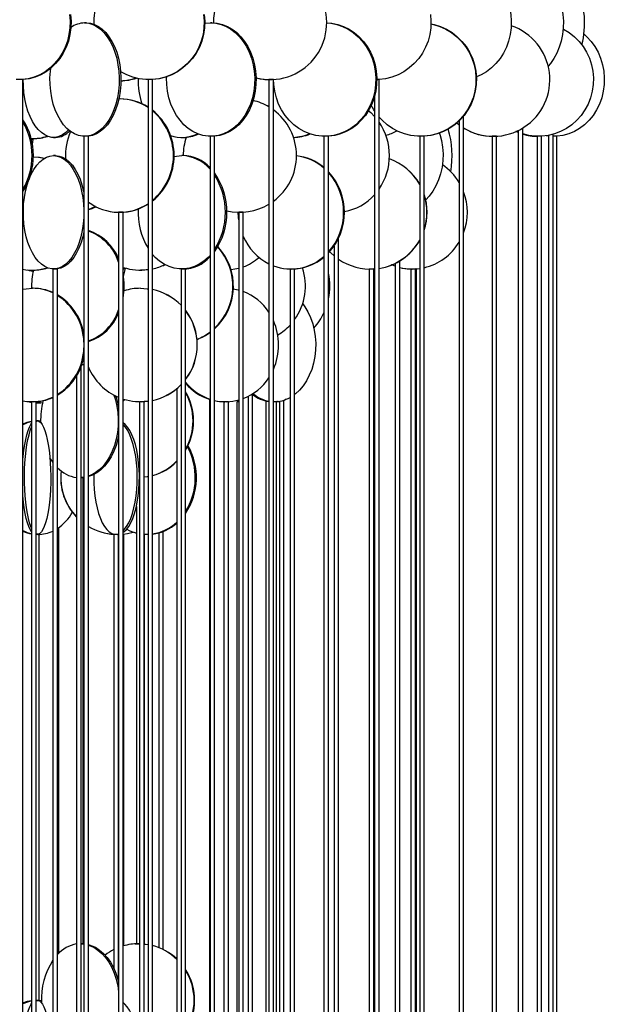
# Model space of a CAD drawing. Header units: millimetres. Extents: x 689 to 2936, y 194 to 2979.
# Tile 38 of 45: x 2670 to 2928, y 1730 to 2164. Entities that reach past the tile are written whole.
import ezdxf

# ---------------------------------------------------------------- set-up
doc = ezdxf.new("R2010")
doc.units = ezdxf.units.MM

msp = doc.modelspace()

# ---------------------------------------------------------------- linework, layer by layer
at = {"color": 7, "linetype": 'Continuous', "lineweight": 25}
for p, q in [((2699.55, 2162.99), (2698.76, 2162.99)), ((2754.99, 2162.99), (2754.36, 2162.99)), ((2671.58, 2137.99), (2669.58, 2137.99)), ((2671.58, 1587.49), (2671.58, 2137.99)), ((2726.75, 2137.99), (2726.75, 1587.49)), ((2728.75, 2137.99), (2726.75, 2137.99)), ((2728.75, 1587.49), (2728.75, 2137.99)), ((2780.05, 2137.99), (2780.05, 1587.49)), ((2782.05, 2137.99), (2780.05, 2137.99)), ((2782.05, 1587.49), (2782.05, 2137.99)), ((2828.61, 2137.99), (2827.63, 2137.99)), ((2828.61, 1587.49), (2828.61, 2137.99)), ((2713.91, 2129.49), (2714.13, 2129.49)), ((2714.44, 2129.49), (2714.13, 2129.49)), ((2826.61, 2130.54), (2826.61, 1587.49)), ((2863.92, 2119.79), (2863.92, 1587.49)), ((2865.92, 1587.49), (2865.92, 2121.96)), ((2889.97, 2114.67), (2888.99, 2115.09)), ((2889.97, 2115.54), (2889.97, 1587.49)), ((2891.97, 1587.49), (2891.97, 2116.64)), ((2675.27, 2111.83), (2676.13, 2111.67)), ((2675.3, 2111.69), (2676.11, 2111.58)), ((2675.72, 2111.99), (2676.14, 2111.99)), ((2685.08, 2112.49), (2685.93, 2112.49)), ((2698.46, 2112.99), (2698.46, 1562.49)), ((2700.46, 2112.99), (2698.46, 2112.99)), ((2700.46, 1562.49), (2700.46, 2112.99)), ((2741.6, 2112.49), (2742.24, 2112.49)), ((2754.07, 2112.99), (2754.07, 1562.49)), ((2756.07, 2112.99), (2754.07, 2112.99)), ((2756.07, 1562.49), (2756.07, 2112.99)), ((2804.34, 2112.99), (2804.34, 1571.58)), ((2806.34, 2112.99), (2804.34, 2112.99)), ((2806.34, 1562.49), (2806.34, 2112.99)), ((2846.56, 2112.99), (2846.56, 1578.27)), ((2848.56, 2112.99), (2846.56, 2112.99)), ((2848.56, 1575.33), (2848.56, 2112.99)), ((2878.46, 2112.99), (2878.46, 1582.53)), ((2880.46, 2112.99), (2878.46, 2112.99)), ((2878.76, 2112.99), (2878.49, 2112.99)), ((2880.42, 2113.03), (2879.35, 2112.99)), ((2880.46, 1580.63), (2880.46, 2112.99)), ((2898.6, 2112.99), (2898.26, 2112.99)), ((2898.31, 2112.99), (2898.31, 1585.73)), ((2900.31, 2112.99), (2898.31, 2112.99)), ((2900.36, 2113.03), (2899.12, 2112.99)), ((2900.31, 1584.5), (2900.31, 2112.99)), ((2903.36, 2113.09), (2902.3, 2113.23)), ((2903.36, 2113.15), (2902.55, 2113.27)), ((2903.36, 2113.41), (2903.36, 1587.49)), ((2905.36, 1587.49), (2905.36, 2113.88)), ((2907.05, 2112.99), (2905.36, 2112.99)), ((2907.05, 1587.19), (2907.05, 2112.99)), ((2685.93, 2104.49), (2685.08, 2104.49)), ((2742.24, 2104.49), (2741.6, 2104.49)), ((2713.76, 2079.49), (2713.76, 1643.99)), ((2715.76, 2079.49), (2713.76, 2079.49)), ((2715.76, 1643.99), (2715.76, 2079.49)), ((2766.73, 2079.49), (2766.73, 1643.99)), ((2768.73, 2079.49), (2766.73, 2079.49)), ((2768.73, 1643.99), (2768.73, 2079.49)), ((2810.76, 1643.99), (2810.76, 2068.04)), ((2808.76, 2064.58), (2808.76, 1643.99)), ((2837.75, 1643.99), (2837.75, 2058.08)), ((2675.72, 2053.99), (2676.14, 2053.99)), ((2684.77, 2054.49), (2684.77, 1618.99)), ((2686.77, 2054.49), (2684.77, 2054.49)), ((2686.77, 1618.99), (2686.77, 2054.49)), ((2715.76, 2055.06), (2715.87, 2055.17)), ((2723.46, 2053.99), (2723.49, 2053.99)), ((2741.31, 2054.49), (2741.31, 1618.99)), ((2743.31, 2054.49), (2741.31, 2054.49)), ((2743.31, 1618.99), (2743.31, 2054.49)), ((2789.4, 2054.49), (2789.4, 1631.45)), ((2791.4, 2054.49), (2789.4, 2054.49)), ((2791.4, 1627.03), (2791.4, 2054.49)), ((2824.63, 2054.49), (2824.33, 2054.49)), ((2824.34, 2054.49), (2824.34, 1638.86)), ((2826.34, 2054.49), (2824.34, 2054.49)), ((2826.34, 1637.07), (2826.34, 2054.49)), ((2835.75, 2055.67), (2834.12, 2056.27)), ((2835.75, 2055.75), (2834.24, 2056.32)), ((2835.75, 2056.99), (2835.75, 1643.99)), ((2843.02, 2054.49), (2842.46, 2054.5)), ((2842.71, 2054.49), (2842.71, 1642.99)), ((2844.71, 2054.49), (2842.71, 2054.49)), ((2844.71, 1642.12), (2844.71, 2054.49)), ((2845.05, 2054.55), (2845.05, 1643.99)), ((2676.14, 2045.99), (2675.72, 2045.99)), ((2723.49, 2045.99), (2723.46, 2045.99)), ((2697.22, 1701.49), (2697.22, 2011.55)), ((2697.53, 2012.44), (2698.46, 2012.32)), ((2697.55, 2012.48), (2698.46, 2012.42)), ((2695.22, 2007.35), (2695.22, 1701.49)), ((2739.48, 2001.77), (2739.48, 1701.49)), ((2715.76, 1997.06), (2715.87, 1997.17)), ((2753.9, 1997.03), (2753.9, 1701.49)), ((2770.88, 1998.36), (2770.88, 1701.49)), ((2772.88, 1701.49), (2772.88, 1999.49)), ((2787.64, 1997.03), (2786.65, 1996.44)), ((2675.38, 1995.99), (2675.38, 1675.49)), ((2677.38, 1995.99), (2675.38, 1995.99)), ((2677.38, 1675.49), (2677.38, 1995.99)), ((2677.38, 1995.49), (2678.05, 1995.49)), ((2678.05, 1995.49), (2678.38, 1995.49)), ((2713.41, 1995.62), (2713.76, 1995.74)), ((2713.44, 1995.49), (2713.76, 1995.51)), ((2722.97, 1995.99), (2722.97, 1675.49)), ((2724.97, 1995.99), (2722.97, 1995.99)), ((2724.97, 1675.49), (2724.97, 1995.99)), ((2760.22, 1995.99), (2760.22, 1691.2)), ((2762.22, 1995.99), (2760.22, 1995.99)), ((2762.22, 1687.84), (2762.22, 1995.99)), ((2765.89, 1995.99), (2765.89, 1700.76)), ((2766.73, 1995.99), (2765.89, 1995.99)), ((2778.68, 1996.34), (2778.68, 1701.49)), ((2783.46, 1995.99), (2782.05, 1995.99)), ((2783.79, 1995.99), (2783.3, 1996.02)), ((2783.46, 1698.62), (2783.46, 1995.99)), ((2784.65, 1995.99), (2783.46, 1995.99)), ((2784.65, 1996.17), (2784.65, 1701.49)), ((2786.65, 1701.49), (2786.65, 1996.66)), ((2678.05, 1987.49), (2677.38, 1987.49)), ((2677.38, 1987.32), (2678.05, 1987.49)), ((2678.38, 1987.49), (2678.05, 1987.49)), ((2678.38, 1987.49), (2678.13, 1987.49)), ((2679.36, 1987.45), (2678.38, 1987.49)), ((2698.19, 1962.49), (2697.21, 1962.49)), ((2698.19, 1756.99), (2698.19, 1962.49)), ((2722.97, 1962.49), (2722.94, 1962.49)), ((2721.62, 1949.85), (2721.62, 1756.99)), ((2698.19, 1942.54), (2698.46, 1942.34)), ((2698.19, 1942.48), (2698.46, 1942.28)), ((2678.68, 1937.49), (2677.38, 1937.49)), ((2678.68, 1731.99), (2678.68, 1937.49)), ((2687.4, 1752.85), (2687.4, 1940.49)), ((2711.68, 1937.49), (2711.68, 1746.13)), ((2711.76, 1937.49), (2711.68, 1937.49)), ((2713.68, 1937.49), (2711.76, 1937.49)), ((2713.33, 1937.49), (2713.76, 1937.51)), ((2713.4, 1937.49), (2713.76, 1937.49)), ((2713.68, 1740.43), (2713.68, 1937.49)), ((2716.07, 1756.11), (2716.07, 1937.65)), ((2724.97, 1937.53), (2726.75, 1937.5)), ((2725.05, 1937.49), (2725.05, 1756.87)), ((2725.53, 1937.49), (2725.05, 1937.49)), ((2726.73, 1937.49), (2725.53, 1937.49)), ((2731.46, 1938.11), (2731.46, 1755.35)), ((2733.46, 1754.47), (2733.46, 1938.76)), ((2698.19, 1756.99), (2697.22, 1756.99)), ((2697.22, 1756.98), (2698.46, 1756.87)), ((2697.56, 1756.99), (2698.46, 1756.95)), ((2697.63, 1756.99), (2697.81, 1756.99)), ((2721.02, 1756.94), (2722.41, 1756.99)), ((2722.97, 1756.99), (2721.62, 1756.99)), ((2722.53, 1756.99), (2722.97, 1756.98)), ((2722.71, 1756.99), (2722.97, 1756.99)), ((2678.68, 1731.99), (2677.38, 1731.99)), ((2679.7, 1731.89), (2678.24, 1731.99))]:
    msp.add_line(p, q, dxfattribs=at)
at = {"color": 7, "linetype": 'Continuous', "lineweight": 25, "flags": 128}
for points in [[(2870.06, 2187.25), (2872.45, 2186.42), (2874.86, 2185.23), (2877.13, 2183.72), (2879.23, 2181.93), (2881.12, 2179.86), (2882.78, 2177.56), (2884.19, 2175.06), (2885.33, 2172.38), (2886.17, 2169.58), (2886.71, 2166.68), (2886.95, 2163.73), (2886.87, 2160.77), (2886.48, 2157.84), (2885.78, 2154.98), (2884.79, 2152.24), (2883.52, 2149.64), (2881.98, 2147.24), (2880.2, 2145.05), (2878.21, 2143.12), (2876.02, 2141.46), (2873.67, 2140.11), (2871.57, 2139.21)], [(2901, 2184.19), (2901.54, 2183.72), (2903.34, 2181.93), (2904.95, 2179.86), (2906.37, 2177.56), (2907.58, 2175.06), (2908.55, 2172.38), (2909.27, 2169.58), (2909.73, 2166.68), (2909.93, 2163.73), (2909.87, 2160.77), (2909.53, 2157.84), (2908.94, 2154.98), (2908.09, 2152.24), (2907, 2149.64), (2905.69, 2147.24), (2904.17, 2145.05), (2903.24, 2143.94)], [(2692.09, 2166.68), (2692.33, 2163.73), (2692.25, 2160.77), (2691.86, 2157.84), (2691.16, 2154.98), (2690.16, 2152.24), (2688.88, 2149.64), (2687.33, 2147.24), (2685.53, 2145.05), (2683.52, 2143.12), (2681.32, 2141.46), (2678.95, 2140.11), (2676.46, 2139.08), (2673.88, 2138.38), (2671.24, 2138.03), (2668.59, 2138.03)], [(2692.54, 2166.68), (2692.77, 2163.73), (2692.69, 2160.77), (2692.3, 2157.84), (2691.6, 2154.98), (2690.6, 2152.24), (2689.32, 2149.64), (2687.77, 2147.24), (2685.98, 2145.05), (2683.96, 2143.12), (2681.76, 2141.46), (2679.4, 2140.11), (2676.91, 2139.08), (2674.32, 2138.38), (2671.68, 2138.03), (2670.36, 2137.99)], [(2751.25, 2166.68), (2751.51, 2163.73), (2751.42, 2160.77), (2751, 2157.84), (2750.24, 2154.98), (2749.15, 2152.24), (2747.76, 2149.64), (2746.07, 2147.24), (2744.12, 2145.05), (2741.94, 2143.12), (2739.54, 2141.46), (2736.97, 2140.11), (2734.27, 2139.08), (2731.46, 2138.38), (2728.59, 2138.03), (2725.71, 2138.03), (2722.84, 2138.38), (2720.03, 2139.08), (2717.33, 2140.11), (2714.76, 2141.46), (2714.67, 2141.52)], [(2751.47, 2166.68), (2751.73, 2163.73), (2751.65, 2160.77), (2751.22, 2157.84), (2750.46, 2154.98), (2749.37, 2152.24), (2747.98, 2149.64), (2746.3, 2147.24), (2744.35, 2145.05), (2742.16, 2143.12), (2739.77, 2141.46), (2737.2, 2140.11), (2734.49, 2139.08), (2731.68, 2138.38), (2728.82, 2138.03), (2727.37, 2137.99)], [(2851.26, 2166.68), (2851.51, 2163.73), (2851.43, 2160.77), (2851, 2157.84), (2850.24, 2154.98), (2849.16, 2152.24), (2847.77, 2149.64), (2846.1, 2147.24), (2844.15, 2145.05), (2841.98, 2143.12), (2839.59, 2141.46), (2837.03, 2140.11), (2834.33, 2139.08), (2831.54, 2138.38), (2828.68, 2138.03), (2827.63, 2137.99)], [(2698.76, 2162.99), (2700.56, 2162.81), (2702.34, 2162.29), (2704.07, 2161.42), (2705.73, 2160.23), (2707.29, 2158.72), (2708.73, 2156.93), (2710.02, 2154.86), (2711.16, 2152.56), (2712.13, 2150.06), (2712.91, 2147.38), (2713.49, 2144.58), (2713.86, 2141.68), (2714.02, 2138.73), (2713.97, 2135.77), (2713.7, 2132.84), (2713.22, 2129.98), (2712.54, 2127.24), (2711.67, 2124.64), (2710.61, 2122.24), (2709.39, 2120.05), (2708.02, 2118.12), (2706.52, 2116.46), (2704.91, 2115.11), (2703.22, 2114.08), (2701.46, 2113.38), (2699.66, 2113.03), (2697.85, 2113.03), (2696.06, 2113.38), (2694.3, 2114.08), (2692.6, 2115.11), (2690.99, 2116.46), (2689.49, 2118.12), (2688.12, 2120.05), (2686.9, 2122.24), (2685.85, 2124.64), (2684.97, 2127.24), (2684.29, 2129.98), (2683.82, 2132.84), (2683.55, 2135.77), (2683.5, 2138.73), (2683.66, 2141.68), (2683.8, 2142.98)], [(2699.55, 2162.99), (2701.36, 2162.81), (2703.14, 2162.29), (2704.87, 2161.42), (2706.52, 2160.23), (2708.08, 2158.72), (2709.52, 2156.93), (2710.82, 2154.86), (2711.96, 2152.56), (2712.92, 2150.06), (2713.7, 2147.38), (2714.28, 2144.58), (2714.65, 2141.68), (2714.81, 2138.73), (2714.76, 2135.77), (2714.49, 2132.84), (2714.01, 2129.98), (2713.33, 2127.24), (2712.46, 2124.64), (2711.41, 2122.24), (2710.19, 2120.05), (2708.81, 2118.12), (2707.31, 2116.46), (2705.7, 2115.11), (2704.01, 2114.08), (2702.25, 2113.38), (2700.45, 2113.03), (2699.55, 2112.99)], [(2754.36, 2162.99), (2756.66, 2162.81), (2758.93, 2162.29), (2761.13, 2161.42), (2763.23, 2160.23), (2765.21, 2158.72), (2767.04, 2156.93), (2768.69, 2154.86), (2770.14, 2152.56), (2771.37, 2150.06), (2772.36, 2147.38), (2773.1, 2144.58), (2773.57, 2141.68), (2773.78, 2138.73), (2773.71, 2135.77), (2773.37, 2132.84), (2772.76, 2129.98), (2771.9, 2127.24), (2770.79, 2124.64), (2769.45, 2122.24), (2767.89, 2120.05), (2766.15, 2118.12), (2764.24, 2116.46), (2762.19, 2115.11), (2760.04, 2114.08), (2757.8, 2113.38), (2755.51, 2113.03), (2753.21, 2113.03), (2750.93, 2113.38), (2748.69, 2114.08), (2746.53, 2115.11), (2744.49, 2116.46), (2742.58, 2118.12), (2740.84, 2120.05), (2739.28, 2122.24), (2737.94, 2124.64), (2736.83, 2127.24), (2735.97, 2129.98), (2735.36, 2132.84), (2735.02, 2135.77), (2734.95, 2138.73), (2734.97, 2139.23)], [(2751.74, 2162.76), (2752.07, 2162.81), (2754.36, 2162.99)], [(2754.99, 2162.99), (2757.29, 2162.81), (2759.56, 2162.29), (2761.76, 2161.42), (2763.86, 2160.23), (2765.84, 2158.72), (2767.67, 2156.93), (2769.32, 2154.86), (2770.77, 2152.56), (2772, 2150.06), (2772.99, 2147.38), (2773.73, 2144.58), (2774.2, 2141.68), (2774.41, 2138.73), (2774.34, 2135.77), (2774, 2132.84), (2773.39, 2129.98), (2772.53, 2127.24), (2771.42, 2124.64), (2770.08, 2122.24), (2768.52, 2120.05), (2766.78, 2118.12), (2764.87, 2116.46), (2762.82, 2115.11), (2760.67, 2114.08), (2758.43, 2113.38), (2756.14, 2113.03), (2754.99, 2112.99)], [(2805.55, 2162.97), (2807.33, 2162.81), (2809.96, 2162.29), (2812.51, 2161.42), (2814.96, 2160.23), (2817.26, 2158.72), (2819.38, 2156.93), (2821.29, 2154.86), (2822.97, 2152.56), (2824.4, 2150.06), (2825.55, 2147.38), (2826.4, 2144.58), (2826.95, 2141.68), (2827.19, 2138.73), (2827.11, 2135.77), (2826.72, 2132.84), (2826.01, 2129.98), (2825.01, 2127.24), (2823.72, 2124.64), (2822.16, 2122.24), (2820.36, 2120.05), (2818.34, 2118.12), (2816.13, 2116.46), (2813.75, 2115.11), (2811.25, 2114.08), (2808.65, 2113.38), (2806, 2113.03), (2803.34, 2113.03), (2800.68, 2113.38), (2798.09, 2114.08), (2795.59, 2115.11), (2793.21, 2116.46), (2791, 2118.12), (2788.98, 2120.05), (2787.18, 2122.24), (2785.62, 2124.64), (2784.33, 2127.24), (2783.33, 2129.98), (2782.62, 2132.84), (2782.23, 2135.77), (2782.14, 2138.04)], [(2805.55, 2162.98), (2807.77, 2162.81), (2810.39, 2162.29), (2812.95, 2161.42), (2815.39, 2160.23), (2817.69, 2158.72), (2819.81, 2156.93), (2821.73, 2154.86), (2823.41, 2152.56), (2824.83, 2150.06), (2825.98, 2147.38), (2826.84, 2144.58), (2827.38, 2141.68), (2827.62, 2138.73), (2827.54, 2135.77), (2827.15, 2132.84), (2826.45, 2129.98), (2825.44, 2127.24), (2824.15, 2124.64), (2822.6, 2122.24), (2820.8, 2120.05), (2818.77, 2118.12), (2816.56, 2116.46), (2814.19, 2115.11), (2811.68, 2114.08), (2809.09, 2113.38), (2806.44, 2113.03), (2805.1, 2112.99)], [(2851.52, 2162.55), (2852.7, 2162.29), (2855.47, 2161.42), (2858.11, 2160.23), (2860.61, 2158.72), (2862.91, 2156.93), (2864.98, 2154.86), (2866.8, 2152.56), (2868.35, 2150.06), (2869.59, 2147.38), (2870.52, 2144.58), (2871.12, 2141.68), (2871.37, 2138.73), (2871.29, 2135.77), (2870.86, 2132.84), (2870.1, 2129.98), (2869.01, 2127.24), (2867.61, 2124.64), (2865.93, 2122.24), (2863.97, 2120.05), (2861.78, 2118.12), (2859.38, 2116.46), (2856.81, 2115.11), (2854.1, 2114.08), (2851.28, 2113.38), (2848.41, 2113.03), (2845.52, 2113.03), (2842.64, 2113.38), (2839.83, 2114.08), (2837.12, 2115.11), (2834.54, 2116.46), (2832.14, 2118.12), (2829.95, 2120.05), (2828.61, 2121.5)], [(2851.52, 2162.59), (2852.91, 2162.29), (2855.68, 2161.42), (2858.33, 2160.23), (2860.82, 2158.72), (2863.12, 2156.93), (2865.2, 2154.86), (2867.02, 2152.56), (2868.56, 2150.06), (2869.81, 2147.38), (2870.73, 2144.58), (2871.33, 2141.68), (2871.59, 2138.73), (2871.5, 2135.77), (2871.07, 2132.84), (2870.31, 2129.98), (2869.22, 2127.24), (2867.83, 2124.64), (2866.14, 2122.24), (2864.19, 2120.05), (2862, 2118.12), (2859.6, 2116.46), (2857.02, 2115.11), (2854.31, 2114.08), (2851.5, 2113.38), (2848.62, 2113.03), (2847.18, 2112.99)], [(2909.83, 2160.32), (2910.01, 2160.23), (2912.48, 2158.72), (2914.76, 2156.93), (2916.82, 2154.86), (2918.63, 2152.56), (2920.16, 2150.06), (2921.4, 2147.38), (2922.32, 2144.58), (2922.91, 2141.68), (2923.16, 2138.73), (2923.08, 2135.77), (2922.65, 2132.84), (2921.9, 2129.98), (2920.82, 2127.24), (2919.43, 2124.64), (2917.76, 2122.24), (2915.82, 2120.05), (2913.65, 2118.12), (2911.27, 2116.46), (2908.71, 2115.11), (2906.02, 2114.08), (2903.23, 2113.38), (2900.38, 2113.03), (2897.51, 2113.03), (2894.66, 2113.38), (2891.97, 2114.05)], [(2918.96, 2158.13), (2920.29, 2156.93), (2922.18, 2154.86), (2923.83, 2152.56), (2925.23, 2150.06), (2926.36, 2147.38), (2927.2, 2144.58), (2927.74, 2141.68), (2927.97, 2138.73), (2927.9, 2135.77), (2927.51, 2132.84), (2926.82, 2129.98), (2925.83, 2127.24), (2924.56, 2124.64), (2923.03, 2122.24), (2921.26, 2120.05), (2919.28, 2118.12), (2917.1, 2116.46), (2914.76, 2115.11), (2912.3, 2114.08), (2909.75, 2113.38), (2907.15, 2113.03), (2905.36, 2112.99)], [(2691.72, 2115.8), (2690.46, 2114.61), (2688.98, 2113.58), (2687.44, 2112.88), (2685.87, 2112.53), (2684.29, 2112.53), (2682.72, 2112.88), (2681.18, 2113.58), (2679.7, 2114.61), (2678.3, 2115.96), (2676.99, 2117.62), (2675.79, 2119.55), (2674.72, 2121.74), (2673.8, 2124.14), (2673.04, 2126.74), (2672.44, 2129.48), (2672.03, 2132.34), (2671.79, 2135.27), (2671.74, 2138.04)], [(2774.79, 2138.66), (2774.53, 2138.58), (2774.41, 2138.54)], [(2823.82, 2124.4), (2824.96, 2123.43), (2826.61, 2121.78)], [(2826.61, 2124.18), (2826.31, 2124.64), (2825.19, 2126.67)], [(2863.92, 2118.01), (2863.78, 2118.12), (2862.88, 2118.84)], [(2863.92, 2118.02), (2863.8, 2118.12), (2862.89, 2118.85)], [(2855.21, 2114.38), (2855.38, 2113.88), (2856.15, 2111.08), (2856.64, 2108.18), (2856.85, 2105.23), (2856.78, 2102.27), (2856.43, 2099.34), (2855.8, 2096.48), (2854.9, 2093.74), (2853.74, 2091.14), (2852.34, 2088.74), (2850.73, 2086.55), (2849.22, 2084.92)], [(2889.97, 2114.77), (2889.18, 2115.11), (2889.11, 2115.14)], [(2675.74, 2109.58), (2676.11, 2111.58), (2676.2, 2111.99)], [(2676.16, 2111.8), (2676.05, 2111.88), (2675.92, 2111.99)], [(2685.08, 2104.49), (2686.66, 2104.31), (2688.21, 2103.79), (2689.73, 2102.92), (2691.17, 2101.73), (2692.53, 2100.22), (2693.79, 2098.43), (2694.92, 2096.36), (2695.92, 2094.06), (2696.76, 2091.56), (2697.44, 2088.88), (2697.95, 2086.08), (2698.27, 2083.18), (2698.41, 2080.23), (2698.37, 2077.27), (2698.13, 2074.34), (2697.72, 2071.48), (2697.12, 2068.74), (2696.36, 2066.14), (2695.44, 2063.74), (2694.37, 2061.55), (2693.17, 2059.62), (2691.86, 2057.96), (2690.46, 2056.61), (2688.98, 2055.58), (2687.44, 2054.88), (2685.87, 2054.53), (2684.29, 2054.53), (2682.72, 2054.88), (2681.18, 2055.58), (2679.7, 2056.61), (2678.3, 2057.96), (2676.99, 2059.62), (2675.79, 2061.55), (2674.72, 2063.74), (2673.8, 2066.14), (2673.04, 2068.74), (2672.44, 2071.48), (2672.03, 2074.34), (2671.79, 2077.27), (2671.75, 2080.23), (2671.89, 2083.18), (2672.21, 2086.08), (2672.72, 2088.88), (2673.4, 2091.56), (2673.7, 2092.54)], [(2674.74, 2095.29), (2675.24, 2096.36), (2676.37, 2098.43), (2677.63, 2100.22), (2678.99, 2101.73), (2680.44, 2102.92), (2681.95, 2103.79), (2683.5, 2104.31), (2685.08, 2104.49)], [(2676.14, 2103.99), (2678.83, 2103.81), (2681.14, 2103.38)], [(2676.16, 2103.98), (2678.41, 2103.81), (2681.02, 2103.3)], [(2685.93, 2104.49), (2687.5, 2104.31), (2689.06, 2103.79), (2690.57, 2102.92), (2692.02, 2101.73), (2693.38, 2100.22), (2694.63, 2098.43), (2695.77, 2096.36), (2696.76, 2094.06), (2697.61, 2091.56), (2698.29, 2088.88), (2698.46, 2088.05)], [(2738.21, 2104.1), (2739.33, 2104.31), (2741.6, 2104.49)], [(2703.58, 2082.08), (2701.4, 2081.08), (2700.46, 2080.75)], [(2703.89, 2081.93), (2701.99, 2081.08), (2700.46, 2080.58)], [(2766.73, 2076.23), (2766.62, 2077.27), (2766.53, 2079.5)], [(2698.46, 2070.93), (2697.97, 2068.74), (2697.21, 2066.14), (2696.28, 2063.74), (2695.22, 2061.55), (2694.02, 2059.62), (2692.71, 2057.96), (2691.3, 2056.61), (2689.82, 2055.58), (2688.29, 2054.88), (2686.72, 2054.53), (2685.93, 2054.49)], [(2808.76, 2060.35), (2807.43, 2061.55), (2806.84, 2062.14)], [(2754.07, 2060.46), (2753.26, 2059.62), (2751.38, 2057.96), (2749.35, 2056.61), (2747.21, 2055.58), (2745, 2054.88), (2742.74, 2054.53), (2740.46, 2054.53), (2738.2, 2054.88), (2735.99, 2055.58), (2733.85, 2056.61), (2731.83, 2057.96), (2729.94, 2059.62), (2728.75, 2060.9)], [(2804.02, 2059.47), (2804.22, 2059.06), (2804.34, 2058.81)], [(2673.55, 2054.1), (2674.38, 2053.88), (2676.11, 2053.58)], [(2674.47, 2054.03), (2675.03, 2053.88), (2676.13, 2053.67)], [(2676.16, 2053.8), (2676.05, 2053.88), (2675.92, 2053.99)], [(2715.76, 2054.3), (2716.14, 2054.58), (2716.57, 2054.95)], [(2715.95, 2051.21), (2716.46, 2053.58), (2716.84, 2054.88)], [(2726.75, 2054.2), (2724.97, 2054.03), (2723.49, 2053.99)], [(2766.73, 2054.77), (2765.07, 2054.38), (2763.37, 2054.12)], [(2826.61, 2054.55), (2826.35, 2054.53), (2824.87, 2054.49)], [(2826.35, 2054.53), (2826.35, 2054.53), (2825.2, 2054.49)], [(2845.05, 2054.55), (2844.8, 2054.53), (2843.55, 2054.49)], [(2671.58, 2045.57), (2673.03, 2045.81), (2675.72, 2045.99)], [(2723.46, 2045.99), (2726.41, 2045.81), (2726.75, 2045.77)], [(2723.49, 2045.99), (2726.44, 2045.81), (2726.75, 2045.77)], [(2764.35, 2045.72), (2766.42, 2045.29), (2766.73, 2045.21)], [(2794.94, 2039.19), (2795.9, 2037.86), (2797.26, 2035.56), (2798.42, 2033.06), (2799.35, 2030.38), (2800.04, 2027.58), (2800.48, 2024.68), (2800.68, 2021.73), (2800.61, 2018.77), (2800.29, 2015.84), (2799.72, 2012.98), (2798.91, 2010.24), (2797.87, 2007.64), (2796.61, 2005.24), (2795.15, 2003.05), (2793.51, 2001.12), (2791.71, 1999.46), (2791.4, 1999.21)], [(2711.72, 1998.92), (2712.36, 1996.88), (2713.01, 1994.08), (2713.43, 1991.18), (2713.61, 1988.23), (2713.55, 1985.27), (2713.25, 1982.34), (2712.71, 1979.48), (2711.95, 1976.74), (2710.97, 1974.14), (2709.79, 1971.74), (2708.42, 1969.55), (2706.88, 1967.62), (2705.2, 1965.96), (2703.39, 1964.61), (2701.49, 1963.58), (2700.46, 1963.17)], [(2673.55, 1996.1), (2674.38, 1995.88), (2675.38, 1995.68)], [(2674.47, 1996.03), (2675.03, 1995.88), (2675.38, 1995.8)], [(2678.13, 1995.49), (2679.51, 1995.53), (2680.29, 1995.61)], [(2715.76, 1996.3), (2716.14, 1996.58), (2716.57, 1996.95)], [(2726.75, 1996.2), (2724.97, 1996.03), (2723.49, 1995.99)], [(2784.7, 1995.99), (2784.08, 1996.03), (2783.88, 1996.07)], [(2675.38, 1987.3), (2673.27, 1986.79), (2671.58, 1986.14)], [(2671.58, 1970.44), (2671.71, 1971.88), (2672, 1974.56), (2672.37, 1977.06), (2672.8, 1979.36), (2673.29, 1981.43), (2673.84, 1983.22), (2674.43, 1984.73), (2675.06, 1985.92), (2675.38, 1986.4)], [(2675.38, 1940.29), (2675.1, 1940.96), (2674.53, 1942.62), (2674.01, 1944.55), (2673.55, 1946.74), (2673.15, 1949.14), (2672.82, 1951.74), (2672.56, 1954.48), (2672.38, 1957.34), (2672.28, 1960.27), (2672.26, 1963.23), (2672.32, 1966.18), (2672.46, 1969.08), (2672.68, 1971.88), (2672.98, 1974.56), (2673.34, 1977.06), (2673.77, 1979.36), (2674.27, 1981.43), (2674.81, 1983.22), (2675.38, 1984.69)], [(2678.05, 1987.49), (2678.73, 1987.31), (2679.41, 1986.79), (2680.07, 1985.92), (2680.69, 1984.73), (2681.29, 1983.22), (2681.83, 1981.43), (2682.32, 1979.36), (2682.76, 1977.06), (2683.12, 1974.56), (2683.42, 1971.88), (2683.64, 1969.08), (2683.78, 1966.18), (2683.84, 1963.23), (2683.82, 1960.27), (2683.72, 1957.34), (2683.54, 1954.48), (2683.28, 1951.74), (2682.95, 1949.14), (2682.55, 1946.74), (2682.08, 1944.55), (2681.56, 1942.62), (2681, 1940.96), (2680.38, 1939.61), (2679.74, 1938.58), (2679.07, 1937.88), (2678.39, 1937.53), (2677.71, 1937.53), (2677.38, 1937.65)], [(2715.76, 1938.3), (2716.14, 1938.58), (2717.21, 1939.61), (2718.22, 1940.96), (2719.16, 1942.62), (2720.02, 1944.55), (2720.79, 1946.74), (2721.46, 1949.14), (2722.01, 1951.74), (2722.43, 1954.48), (2722.73, 1957.34), (2722.9, 1960.27), (2722.94, 1963.23), (2722.83, 1966.18), (2722.6, 1969.08), (2722.24, 1971.88), (2721.75, 1974.56), (2721.14, 1977.06), (2720.42, 1979.36), (2719.6, 1981.43), (2718.7, 1983.22), (2717.72, 1984.73), (2716.68, 1985.92), (2715.76, 1986.68)], [(2715.76, 1939.06), (2716.28, 1939.61), (2717.3, 1940.96), (2718.24, 1942.62), (2719.1, 1944.55), (2719.87, 1946.74), (2720.53, 1949.14), (2721.08, 1951.74), (2721.51, 1954.48), (2721.81, 1957.34), (2721.98, 1960.27), (2722.01, 1963.23), (2721.91, 1966.18), (2721.68, 1969.08), (2721.31, 1971.88), (2720.82, 1974.56), (2720.22, 1977.06), (2719.5, 1979.36), (2718.68, 1981.43), (2717.78, 1983.22), (2716.8, 1984.73), (2715.76, 1985.92)], [(2713.76, 1981.03), (2713.44, 1979.48), (2712.68, 1976.74), (2711.7, 1974.14), (2710.51, 1971.74), (2709.14, 1969.55), (2707.61, 1967.62), (2705.92, 1965.96), (2704.12, 1964.61), (2702.22, 1963.58), (2700.46, 1962.94)], [(2684.77, 1969.25), (2684.56, 1969.55), (2683.48, 1971.23)], [(2698.46, 1962.55), (2698.23, 1962.53), (2697.21, 1962.49)], [(2698.46, 1962.65), (2697.5, 1962.53), (2697.22, 1962.51)], [(2702.82, 1963.86), (2702.81, 1963.23), (2702.84, 1960.27), (2703.01, 1957.34), (2703.31, 1954.48), (2703.74, 1951.74), (2704.28, 1949.14), (2704.95, 1946.74), (2705.72, 1944.55), (2706.58, 1942.62), (2707.52, 1940.96), (2708.54, 1939.61), (2709.6, 1938.58), (2710.71, 1937.88), (2711.84, 1937.53), (2712.98, 1937.53), (2713.76, 1937.74)], [(2726.75, 1962.95), (2726.38, 1962.88), (2724.97, 1962.67)], [(2726.75, 1962.92), (2726.57, 1962.88), (2724.97, 1962.64)], [(2675.38, 1938.58), (2674.74, 1939.61), (2674.13, 1940.96), (2673.56, 1942.62), (2673.04, 1944.55), (2672.58, 1946.74), (2672.18, 1949.14), (2671.85, 1951.74), (2671.59, 1954.48), (2671.58, 1954.54)], [(2715.76, 1937.62), (2717.63, 1937.88), (2720.22, 1938.49)], [(2700.46, 1756.63), (2701.58, 1756.29), (2703.52, 1755.42), (2705.38, 1754.23), (2707.12, 1752.72), (2708.74, 1750.93), (2710.19, 1748.86), (2711.47, 1746.56), (2712.56, 1744.06), (2713.43, 1741.38), (2713.76, 1740.09)], [(2700.46, 1756.42), (2700.85, 1756.29), (2702.79, 1755.42), (2704.65, 1754.23), (2706.4, 1752.72), (2708.01, 1750.93), (2709.47, 1748.86), (2710.74, 1746.56), (2711.83, 1744.06), (2712.7, 1741.38), (2713.35, 1738.58), (2713.76, 1735.75)], [(2724.97, 1756.86), (2725.43, 1756.81), (2726.75, 1756.62)], [(2725.05, 1756.87), (2725.62, 1756.81), (2726.75, 1756.65)], [(2675.38, 1731.75), (2673.55, 1731.29), (2671.58, 1730.51)], [(2671.58, 1713.25), (2671.6, 1713.58), (2671.82, 1716.38), (2672.12, 1719.06), (2672.49, 1721.56), (2672.92, 1723.86), (2673.41, 1725.93), (2673.96, 1727.72), (2674.55, 1729.23), (2675.18, 1730.42), (2675.38, 1730.74)], [(2677.38, 1731.76), (2677.48, 1731.81), (2678.17, 1731.99)], [(2678.17, 1731.99), (2678.85, 1731.81), (2679.53, 1731.29), (2680.18, 1730.42), (2680.81, 1729.23), (2681.4, 1727.72), (2681.95, 1725.93), (2682.44, 1723.86), (2682.87, 1721.56), (2683.24, 1719.06), (2683.53, 1716.38), (2683.75, 1713.58), (2683.89, 1710.68), (2683.96, 1707.73), (2683.94, 1704.77), (2683.83, 1701.84), (2683.65, 1698.98), (2683.4, 1696.24), (2683.37, 1696.03)], [(2720.47, 1690.81), (2720.6, 1691.24), (2721.26, 1693.64), (2721.81, 1696.24), (2722.24, 1698.98), (2722.54, 1701.84), (2722.71, 1704.77), (2722.74, 1707.73), (2722.64, 1710.68), (2722.41, 1713.58), (2722.04, 1716.38), (2721.55, 1719.06), (2720.95, 1721.56), (2720.23, 1723.86), (2719.41, 1725.93), (2718.51, 1727.72), (2717.53, 1729.23), (2716.49, 1730.42), (2715.76, 1731.04)]]:
    msp.add_lwpolyline(points, dxfattribs=at)
at = {"color": 7, "linetype": 'Continuous', "lineweight": 25}
for centre, radius, start, end in [((2780.55, 2162.99), 25, 255.7723, 89.999), ((2880.13, 2162.93), 39.16, 345.7857, 23.2049), ((2728.36, 2162.99), 25.58, 158.4819, 181.2819), ((2780.55, 2162.99), 25, 161.0454, 180.023), ((2780.55, 2162.99), 25, 161.0429, 180.0237), ((2698.96, 2152.41), 10.58, 91.1139, 126.2735), ((2878.96, 2137.99), 25, 238.5494, 71.4248), ((2714.12, 2160.22), 22.73, 271.7547, 288.7172), ((2714.43, 2160.22), 22.73, 270.9723, 288.3729), ((2754.1, 2137.46), 31.72, 178.1697, 198.547), ((2780.54, 2162.99), 25, 255.7887, 270), ((2714.08, 2106.53), 22.96, 56.5135, 89.8767), ((2714.39, 2106.54), 22.95, 57.4208, 89.8817), ((2767.23, 2104.49), 25, 59.1473, 76.5159), ((2712.55, 2104.49), 25.71, 309.0561, 50.9439), ((2712.2, 2104.49), 25.74, 310.0116, 49.9884), ((2767.23, 2104.49), 25, 306.3582, 53.6418), ((2646.78, 2104.49), 29.43, 327.4357, 32.5643), ((2645.95, 2104.49), 29.65, 329.814, 30.186), ((2807.23, 2104.49), 26, 325.3257, 34.6743), ((2685.58, 2121.39), 8.91, 272.2105, 317.9089), ((2716.44, 2104.5), 26.09, 156.0133, 183.2056), ((2824.8, 2137.4), 24.91, 285.9255, 297.9896), ((2824.87, 2137.4), 24.91, 285.7837, 297.9083), ((2819.86, 2104.45), 41, 350.101, 16.6449), ((2878.95, 2137.98), 24.99, 238.5841, 269.9997), ((2675.72, 2132.86), 20.87, 268.6654, 288.3231), ((2676.13, 2132.86), 20.87, 270.0228, 287.6759), ((2741.61, 2127.66), 15.16, 251.0307, 297.0406), ((2767.23, 2104.49), 25, 161.1942, 180), ((2742.18, 2127.83), 15.35, 270.2205, 295.7771), ((2789.72, 2134.28), 21.79, 273.0994, 292.2805), ((2790.1, 2134.26), 21.78, 272.1317, 291.8066), ((2898.7, 2136.51), 23.52, 253.3675, 269.9932), ((2741.16, 2087.56), 16.93, 40.3129, 88.4974), ((2741.84, 2087.73), 16.77, 43.1607, 88.6185), ((2789.96, 2082.19), 22.31, 49.8913, 84.1788), ((2789.58, 2082.15), 22.35, 48.6794, 83.1955), ((2824.85, 2079.53), 24.96, 29.5545, 70.5009), ((2824.78, 2079.53), 24.96, 29.249, 70.3442), ((2731.3, 2079.49), 30.25, 324.9619, 35.0381), ((2787.12, 2079.49), 26.26, 317.0529, 42.9471), ((2786.72, 2079.49), 26.29, 318.2826, 41.7174), ((2842.79, 2080), 24.65, 31.012, 55.9532), ((2730.34, 2079.49), 30.55, 327.3923, 32.6077), ((2841.86, 2079.49), 25.72, 339.3074, 20.6926), ((2714.13, 2102.35), 22.86, 233.2773, 303.5184), ((2809.24, 2102.84), 23.38, 280.0894, 317.9761), ((2824.77, 2079.49), 25.05, 341.7475, 18.2525), ((2824.7, 2079.49), 25.05, 342.2317, 17.7683), ((2714.39, 2102.43), 22.94, 270.1147, 302.5828), ((2752.46, 2079.26), 30.1, 176.8061, 211.3054), ((2767.23, 2104.49), 25, 256.6504, 300.8527), ((2693.93, 2051.05), 21.37, 21.8529, 72.2065), ((2692.95, 2050.61), 21.94, 18.4543, 69.9766), ((2791.1, 2078.46), 24.34, 203.2099, 243.0002), ((2824.79, 2079.43), 24.95, 278.8013, 330.7612), ((2824.86, 2079.43), 24.95, 278.649, 330.4557), ((2738.92, 2046.99), 25.48, 312.3035, 43.0067), ((2738.67, 2046.99), 25.48, 313.0447, 42.5129), ((2843.06, 2078.74), 24.29, 283.0737, 329.1491), ((2741.91, 2071.08), 16.59, 271.1305, 317.0904), ((2760.53, 2076.98), 23.07, 290.8001, 311.0686), ((2789.76, 2076.49), 21.98, 249.4678, 311.5559), ((2790.03, 2076.66), 22.17, 270.2332, 310.1936), ((2824.81, 2079.4), 24.91, 235.6677, 274.1424), ((2675.72, 2074.81), 20.83, 258.532, 288.3393), ((2706.08, 2047), 30.68, 166.8405, 181.8997), ((2676.13, 2074.86), 20.87, 270.0228, 287.6759), ((2723.46, 2078.96), 24.97, 252.3197, 277.5753), ((2723.46, 2078.97), 24.98, 282.235, 295.4765), ((2723.49, 2078.97), 24.98, 282.1574, 295.4318), ((2770.95, 2046.99), 25.23, 324.1424, 18.5539), ((2843.35, 2078), 23.51, 256.2232, 277.8534), ((2843.1, 2078.01), 23.52, 256.8419, 269.9954), ((2685.38, 2046.99), 30.86, 349.8845, 10.1155), ((2777.83, 2046.99), 29.05, 348.8888, 11.1112), ((2675.68, 2024.91), 21.08, 64.4642, 89.8976), ((2676.1, 2024.93), 21.06, 65.6853, 89.9051), ((2723.46, 2021.01), 24.97, 90.0002, 106.9648), ((2723.49, 2021.01), 24.98, 44.498, 77.8411), ((2723.45, 2021.01), 24.98, 44.3897, 77.7635), ((2673.88, 2021.76), 24.92, 9.557, 58.8641), ((2673.11, 2021.48), 25.36, 1.8211, 57.4144), ((2760.18, 2022.42), 23.73, 33.1669, 68.8966), ((2693.01, 2043.31), 21.87, 289.9258, 341.6433), ((2723.43, 2020.99), 25.01, 322.6187, 37.3813), ((2723.47, 2020.99), 25.01, 322.4941, 37.3104), ((2694, 2042.84), 21.27, 287.6722, 338.2683), ((2757.83, 2020.99), 26.5, 336.0318, 23.9682), ((2781.77, 2045.42), 24.79, 316.8396, 335.5695), ((2771.33, 2046.72), 24.76, 300.6699, 316.8691), ((2739.72, 2046), 24.04, 291.0167, 306.6421), ((2739.97, 2045.99), 24.02, 290.4237, 305.9371), ((2673.16, 2020.47), 25.31, 302.53, 358.2344), ((2673.94, 2020.18), 24.87, 300.8088, 350.4969), ((2723.46, 2020.98), 24.99, 203.0049, 247.1528), ((2760.24, 2019.49), 23.65, 291.0368, 326.8998), ((2723.45, 2020.97), 24.98, 282.237, 315.6098), ((2723.49, 2020.97), 24.98, 282.1594, 315.1655), ((2761.46, 2019.26), 23.37, 219.0342, 251.5597), ((2761.02, 2019.12), 23.22, 220.2696, 252.5751), ((2675.72, 2016.91), 20.92, 258.5842, 295.6151), ((2676.11, 2017), 21.01, 270.0667, 294.343), ((2681.17, 1988), 33.12, 10.3313, 18.4216), ((2723.46, 2020.96), 24.97, 252.3197, 277.5753), ((2721.42, 1987.49), 25.37, 329.6296, 30.3704), ((2721.23, 1987.49), 25.37, 330.4766, 29.5234), ((2782.12, 2010.94), 14.99, 231.9487, 262.0655), ((2783.04, 2011.47), 15.56, 229.8536, 258.9086), ((2782.36, 2010.03), 14.04, 268.7209, 300.0687), ((2678.06, 1997.23), 1.71, 246.6731, 325.5943), ((2714.86, 1987.53), 35.51, 165.4449, 181.1172), ((2760.93, 2017.95), 21.96, 257.2127, 285.3095), ((2760.58, 2017.95), 21.96, 258.1466, 269.9916), ((2767.32, 1996.61), 1.13, 179.0203, 213.3567), ((2678.65, 1971.9), 15.62, 102.0772, 116.9064), ((2719.75, 1962.51), 28.35, 326.1988, 29.8362), ((2719.15, 1962.5), 28.43, 328.1917, 28.6283), ((2697.19, 1976.77), 14.35, 223.4694, 262.1251), ((2721.93, 1986.95), 24.48, 286.1838, 315.8046), ((2722.12, 1986.94), 24.47, 285.7256, 315.1864), ((2713.27, 1962.48), 25.05, 173.1919, 223.9096), ((2713.35, 1962.48), 25.05, 173.3236, 223.6442), ((2674.75, 1957.87), 21.49, 304.0026, 330.2543), ((2713.22, 1962.35), 24.86, 239.1181, 266.9599), ((2713.14, 1962.35), 24.86, 239.3331, 267.2614), ((2725.78, 1957.35), 19.91, 278.5805, 313.4657), ((2726.4, 1957.13), 19.67, 276.8554, 311.6575), ((2678.6, 1952.92), 15.46, 243.0161, 258.0002), ((2677.89, 1952.75), 15.28, 245.6115, 260.5487), ((2678.33, 1952.45), 14.96, 269.2232, 295.4899), ((2726.49, 1956.79), 19.34, 241.7375, 255.4236), ((2697.6, 1742.57), 14.51, 99.4277, 138.2681), ((2722.65, 1732.53), 24.48, 116.626, 127.2963), ((2722.53, 1732.82), 24.16, 90.0061, 106.2702), ((2722.61, 1732.55), 24.46, 46.4145, 75.4727), ((2722.42, 1732.54), 24.47, 45.8124, 75.0167), ((2711.47, 1732.49), 31.79, 147.1278, 182.5431), ((2721.92, 1731.99), 25.36, 327.4932, 32.5068), ((2721.73, 1731.99), 25.36, 328.2911, 31.7089), ((2677.45, 1716.94), 15.06, 97.895, 112.9382)]:
    msp.add_arc(centre, radius, start, end, dxfattribs=at)

doc.saveas('drawing.dxf')
